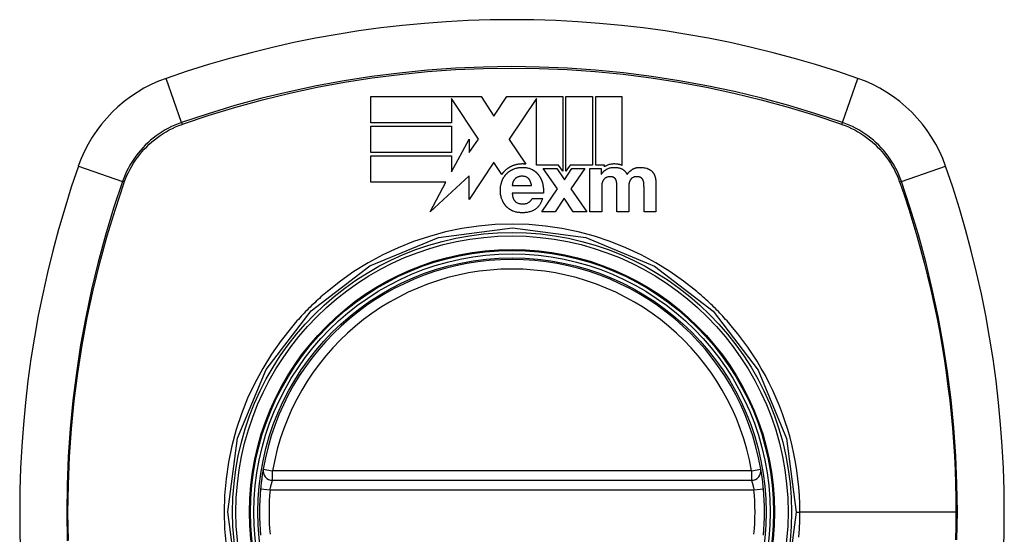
# Model space of a CAD drawing. Header units: inches. Extents: x 25 to 686, y 75 to 315.
# Tile 151 of 256: x 350.08 to 351.301, y 189.987 to 190.625. Entities that reach past the tile are written whole.
import ezdxf

# ---------------------------------------------------------------- set-up
doc = ezdxf.new("R2010")
doc.units = ezdxf.units.IN
doc.header["$MEASUREMENT"] = 0
doc.layers.add('Visible Edges(ANSI)', color=7, linetype='Continuous', lineweight=25)
doc.layers.add('Visible Tangent Edges(ANSI)', color=7, linetype='Continuous', lineweight=25)

msp = doc.modelspace()

# ---------------------------------------------------------------- linework, layer by layer
at = {"layer": 'Visible Edges(ANSI)'}
for p, q in [((350.5153, 190.5299), (350.6521, 190.5299)), ((350.5153, 190.4972), (350.5153, 190.5299)), ((350.6521, 190.5299), (350.668, 190.5058)), ((350.668, 190.5058), (350.6841, 190.5299)), ((350.6841, 190.5299), (350.7207, 190.5299)), ((350.7207, 190.5299), (350.7214, 190.5299)), ((350.7214, 190.5299), (350.7222, 190.5299)), ((350.7222, 190.5299), (350.7533, 190.5299)), ((350.7533, 190.5299), (350.7533, 190.4374)), ((350.7574, 190.5299), (350.7901, 190.5299)), ((350.7574, 190.4374), (350.7574, 190.5299)), ((350.7901, 190.5299), (350.7901, 190.4449)), ((350.7942, 190.4449), (350.7942, 190.5299)), ((350.7942, 190.5299), (350.8268, 190.5299)), ((350.8268, 190.5299), (350.8268, 190.4447)), ((350.6489, 190.4771), (350.6155, 190.5276)), ((350.6155, 190.5276), (350.6155, 190.5276)), ((350.6155, 190.5276), (350.6155, 190.4972)), ((350.7207, 190.5276), (350.687, 190.4771)), ((350.7207, 190.4451), (350.7207, 190.5276)), ((350.6155, 190.4972), (350.5153, 190.4972)), ((350.5153, 190.4605), (350.5153, 190.4931)), ((350.5153, 190.4931), (350.6155, 190.4931)), ((350.6155, 190.4931), (350.6155, 190.4605)), ((350.6155, 190.4367), (350.6372, 190.4771)), ((350.6372, 190.4771), (350.6372, 190.4605)), ((350.6372, 190.4605), (350.6489, 190.4771)), ((350.687, 190.4771), (350.6871, 190.4769)), ((350.6871, 190.4769), (350.7075, 190.4462)), ((350.6155, 190.4605), (350.5153, 190.4605)), ((350.5153, 190.4238), (350.5153, 190.4564)), ((350.5153, 190.4564), (350.6155, 190.4564)), ((350.6155, 190.4564), (350.6155, 190.4367)), ((350.6679, 190.4485), (350.6372, 190.4025)), ((350.6681, 190.4481), (350.6679, 190.4485)), ((350.6778, 190.4335), (350.6681, 190.4481)), ((350.7481, 190.4451), (350.7207, 190.4451)), ((350.7533, 190.4374), (350.7481, 190.4451)), ((350.7612, 190.4431), (350.7574, 190.4374)), ((350.7625, 190.4449), (350.7612, 190.4431)), ((350.7901, 190.4449), (350.7625, 190.4449)), ((350.805, 190.4449), (350.7942, 190.4449)), ((350.805, 190.443), (350.805, 190.4449)), ((350.6372, 190.4315), (350.5889, 190.3872)), ((350.6372, 190.4025), (350.6372, 190.4315)), ((350.7468, 190.4154), (350.7291, 190.4408)), ((350.7291, 190.4408), (350.7459, 190.4408)), ((350.7459, 190.4408), (350.7554, 190.4268)), ((350.7554, 190.4268), (350.7647, 190.4408)), ((350.7809, 190.4408), (350.7633, 190.4157)), ((350.7647, 190.4408), (350.7809, 190.4408)), ((350.7869, 190.4408), (350.8008, 190.4408)), ((350.7869, 190.3872), (350.7869, 190.4408)), ((350.8008, 190.4408), (350.8008, 190.4335)), ((350.8008, 190.4335), (350.801, 190.4335)), ((350.6085, 190.4238), (350.5153, 190.4238)), ((350.5889, 190.3872), (350.6085, 190.4238)), ((350.6908, 190.4198), (350.7147, 190.4198)), ((350.8017, 190.4183), (350.8017, 190.3872)), ((350.8688, 190.4231), (350.8688, 190.3872)), ((350.7294, 190.4104), (350.6908, 190.4104)), ((350.7275, 190.3872), (350.7468, 190.4154)), ((350.7633, 190.4157), (350.7831, 190.3872)), ((350.8205, 190.3872), (350.8205, 190.4173)), ((350.8352, 190.4171), (350.8352, 190.3872)), ((350.8541, 190.3872), (350.8541, 190.4176)), ((350.7155, 190.4038), (350.7285, 190.4038)), ((350.7551, 190.4041), (350.744, 190.3872)), ((350.7663, 190.3872), (350.7551, 190.4041)), ((350.744, 190.3872), (350.7275, 190.3872)), ((350.7831, 190.3872), (350.7663, 190.3872)), ((350.8017, 190.3872), (350.7869, 190.3872)), ((350.8352, 190.3872), (350.8205, 190.3872)), ((350.8688, 190.3872), (350.8541, 190.3872)), ((350.3937, 190.0543), (350.9873, 190.0543))]:
    msp.add_line(p, q, dxfattribs=at)
at = {"layer": 'Visible Edges(ANSI)', "flags": 128}
for points in [[(350.6906, 190.4439), (350.6902, 190.4436), (350.6897, 190.4434), (350.6892, 190.4432), (350.6888, 190.443), (350.6883, 190.4427), (350.6879, 190.4425), (350.6874, 190.4423), (350.687, 190.442), (350.6866, 190.4417), (350.6861, 190.4415), (350.6857, 190.4412), (350.6853, 190.4409), (350.6849, 190.4406), (350.6844, 190.4403), (350.684, 190.44), (350.6836, 190.4397), (350.6832, 190.4394), (350.6829, 190.439), (350.6825, 190.4387), (350.6821, 190.4384), (350.6817, 190.438), (350.6814, 190.4377), (350.681, 190.4373), (350.6807, 190.437)], [(350.7075, 190.4462), (350.7068, 190.4462), (350.706, 190.4463), (350.7053, 190.4463), (350.7046, 190.4464), (350.7039, 190.4464), (350.7032, 190.4464), (350.7025, 190.4464), (350.7018, 190.4463), (350.701, 190.4463), (350.7003, 190.4462), (350.6996, 190.4462), (350.6989, 190.4461), (350.6982, 190.446), (350.6975, 190.4459), (350.6968, 190.4457), (350.6961, 190.4456), (350.6954, 190.4454), (350.6947, 190.4453), (350.694, 190.4451), (350.6933, 190.4449), (350.6926, 190.4446), (350.692, 190.4444), (350.6913, 190.4441), (350.6906, 190.4439)], [(350.806, 190.4436), (350.806, 190.4435), (350.8059, 190.4435), (350.8059, 190.4435), (350.8058, 190.4435), (350.8058, 190.4434), (350.8057, 190.4434), (350.8057, 190.4434), (350.8057, 190.4434), (350.8056, 190.4433), (350.8056, 190.4433), (350.8055, 190.4433), (350.8055, 190.4433), (350.8054, 190.4432), (350.8054, 190.4432), (350.8053, 190.4432), (350.8053, 190.4432), (350.8053, 190.4431), (350.8052, 190.4431), (350.8052, 190.4431), (350.8051, 190.4431), (350.8051, 190.443), (350.805, 190.443), (350.805, 190.443), (350.805, 190.443)], [(350.8268, 190.4447), (350.8261, 190.4449), (350.8254, 190.4452), (350.8247, 190.4454), (350.824, 190.4456), (350.8233, 190.4457), (350.8226, 190.4459), (350.8219, 190.446), (350.8212, 190.4461), (350.8204, 190.4462), (350.8197, 190.4463), (350.819, 190.4463), (350.8181, 190.4464), (350.8172, 190.4464), (350.8163, 190.4464), (350.8153, 190.4463), (350.8142, 190.4462), (350.8132, 190.446), (350.8121, 190.4458), (350.811, 190.4456), (350.81, 190.4453), (350.809, 190.4449), (350.8079, 190.4445), (350.807, 190.4441), (350.806, 190.4436)], [(350.6807, 190.437), (350.6805, 190.4368), (350.6804, 190.4367), (350.6803, 190.4366), (350.6801, 190.4364), (350.68, 190.4363), (350.6799, 190.4361), (350.6798, 190.436), (350.6796, 190.4358), (350.6795, 190.4357), (350.6794, 190.4356), (350.6793, 190.4354), (350.6791, 190.4353), (350.679, 190.4351), (350.6789, 190.435), (350.6788, 190.4348), (350.6787, 190.4347), (350.6786, 190.4345), (350.6784, 190.4344), (350.6783, 190.4342), (350.6782, 190.4341), (350.6781, 190.4339), (350.678, 190.4338), (350.6779, 190.4336), (350.6778, 190.4335)], [(350.678, 190.4251), (350.6782, 190.4256), (350.6784, 190.426), (350.6785, 190.4264), (350.6787, 190.4268), (350.6789, 190.4272), (350.6791, 190.4276), (350.6793, 190.428), (350.6795, 190.4284), (350.6797, 190.4288), (350.6799, 190.4291), (350.6801, 190.4295), (350.6804, 190.4299), (350.6806, 190.4303), (350.6808, 190.4306), (350.6811, 190.431), (350.6814, 190.4314), (350.6816, 190.4317), (350.6819, 190.4321), (350.6822, 190.4324), (350.6824, 190.4328), (350.6827, 190.4331), (350.683, 190.4334), (350.6833, 190.4338), (350.6836, 190.4341)], [(350.6836, 190.4341), (350.6839, 190.4344), (350.6843, 190.4347), (350.6846, 190.435), (350.6849, 190.4353), (350.6852, 190.4356), (350.6855, 190.4359), (350.6859, 190.4362), (350.6862, 190.4365), (350.6866, 190.4367), (350.6869, 190.437), (350.6873, 190.4373), (350.6876, 190.4375), (350.688, 190.4378), (350.6884, 190.438), (350.6887, 190.4382), (350.6891, 190.4385), (350.6895, 190.4387), (350.6899, 190.4389), (350.6903, 190.4391), (350.6907, 190.4393), (350.6911, 190.4395), (350.6915, 190.4397), (350.6919, 190.4399), (350.6923, 190.4401)], [(350.6923, 190.4401), (350.6932, 190.4404), (350.6941, 190.4408), (350.6951, 190.4411), (350.696, 190.4413), (350.697, 190.4416), (350.698, 190.4418), (350.699, 190.4419), (350.7, 190.4421), (350.701, 190.4421), (350.702, 190.4422), (350.703, 190.4422), (350.704, 190.4422), (350.705, 190.4422), (350.7059, 190.4421), (350.7069, 190.442), (350.7079, 190.4419), (350.7089, 190.4418), (350.7098, 190.4416), (350.7108, 190.4413), (350.7117, 190.4411), (350.7127, 190.4408), (350.7136, 190.4404), (350.7145, 190.44), (350.7153, 190.4396)], [(350.711, 190.4283), (350.7106, 190.4287), (350.7102, 190.4291), (350.7097, 190.4294), (350.7092, 190.4298), (350.7086, 190.43), (350.7081, 190.4303), (350.7075, 190.4305), (350.7069, 190.4307), (350.7063, 190.4308), (350.7057, 190.4309), (350.7051, 190.431), (350.7045, 190.4311), (350.7039, 190.4311), (350.7033, 190.4312), (350.7026, 190.4311), (350.702, 190.4311), (350.7014, 190.4311), (350.7007, 190.431), (350.7001, 190.4309), (350.6995, 190.4308), (350.6989, 190.4306), (350.6983, 190.4305), (350.6977, 190.4302), (350.6972, 190.43)], [(350.7153, 190.4396), (350.7157, 190.4394), (350.7161, 190.4391), (350.7165, 190.4389), (350.7169, 190.4387), (350.7173, 190.4384), (350.7177, 190.4382), (350.7181, 190.4379), (350.7185, 190.4377), (350.7189, 190.4374), (350.7192, 190.4371), (350.7196, 190.4368), (350.7199, 190.4365), (350.7203, 190.4362), (350.7206, 190.4359), (350.721, 190.4356), (350.7213, 190.4353), (350.7216, 190.4349), (350.7219, 190.4346), (350.7222, 190.4343), (350.7225, 190.4339), (350.7228, 190.4336), (350.7231, 190.4332), (350.7234, 190.4329), (350.7237, 190.4325)], [(350.7237, 190.4325), (350.7239, 190.4321), (350.7242, 190.4317), (350.7245, 190.4313), (350.7247, 190.4309), (350.725, 190.4305), (350.7252, 190.4301), (350.7255, 190.4297), (350.7257, 190.4293), (350.7259, 190.4289), (350.7261, 190.4285), (350.7263, 190.4281), (350.7265, 190.4276), (350.7267, 190.4272), (350.7269, 190.4268), (350.7271, 190.4263), (350.7272, 190.4259), (350.7274, 190.4255), (350.7276, 190.425), (350.7277, 190.4246), (350.7279, 190.4242), (350.728, 190.4237), (350.7281, 190.4233), (350.7283, 190.4228), (350.7284, 190.4224)], [(350.801, 190.4335), (350.8013, 190.4339), (350.8015, 190.4342), (350.8017, 190.4345), (350.802, 190.4348), (350.8022, 190.4351), (350.8025, 190.4354), (350.8028, 190.4357), (350.803, 190.436), (350.8033, 190.4363), (350.8036, 190.4366), (350.8039, 190.4369), (350.8041, 190.4371), (350.8044, 190.4374), (350.8047, 190.4377), (350.805, 190.4379), (350.8054, 190.4382), (350.8057, 190.4384), (350.806, 190.4387), (350.8063, 190.4389), (350.8066, 190.4391), (350.807, 190.4393), (350.8073, 190.4395), (350.8077, 190.4398), (350.808, 190.44)], [(350.808, 190.44), (350.8089, 190.4404), (350.8098, 190.4408), (350.8107, 190.4412), (350.8116, 190.4415), (350.8126, 190.4417), (350.8135, 190.4419), (350.8144, 190.442), (350.8153, 190.4421), (350.8162, 190.4422), (350.817, 190.4422), (350.8178, 190.4422), (350.8185, 190.4422), (350.8192, 190.4422), (350.8199, 190.4421), (350.8206, 190.442), (350.8213, 190.4419), (350.822, 190.4418), (350.8227, 190.4416), (350.8234, 190.4415), (350.824, 190.4413), (350.8247, 190.4411), (350.8254, 190.4408), (350.826, 190.4406), (350.8267, 190.4403)], [(350.8169, 190.4294), (350.8167, 190.4296), (350.8164, 190.4297), (350.8162, 190.4299), (350.8159, 190.43), (350.8156, 190.4301), (350.8153, 190.4302), (350.815, 190.4303), (350.8148, 190.4303), (350.8145, 190.4304), (350.8142, 190.4304), (350.8139, 190.4305), (350.8136, 190.4305), (350.8133, 190.4306), (350.813, 190.4306), (350.8127, 190.4306), (350.8124, 190.4306), (350.8121, 190.4306), (350.8118, 190.4306), (350.8115, 190.4306), (350.8111, 190.4306), (350.8107, 190.4306), (350.8102, 190.4305), (350.8096, 190.4303), (350.8089, 190.4302)], [(350.8267, 190.4403), (350.827, 190.4401), (350.8274, 190.4399), (350.8277, 190.4397), (350.8281, 190.4395), (350.8284, 190.4393), (350.8287, 190.439), (350.8291, 190.4388), (350.8294, 190.4385), (350.8297, 190.4382), (350.83, 190.438), (350.8302, 190.4377), (350.8305, 190.4374), (350.8308, 190.4371), (350.831, 190.4368), (350.8313, 190.4364), (350.8315, 190.4361), (350.8317, 190.4358), (350.8319, 190.4354), (350.8321, 190.4351), (350.8323, 190.4348), (350.8325, 190.4344), (350.8327, 190.434), (350.8329, 190.4337), (350.833, 190.4333)], [(350.833, 190.4333), (350.8332, 190.4336), (350.8335, 190.4339), (350.8337, 190.4342), (350.8339, 190.4345), (350.8342, 190.4348), (350.8344, 190.4351), (350.8346, 190.4354), (350.8349, 190.4357), (350.8351, 190.4359), (350.8354, 190.4362), (350.8357, 190.4365), (350.8359, 190.4367), (350.8362, 190.437), (350.8365, 190.4372), (350.8368, 190.4375), (350.8371, 190.4377), (350.8374, 190.438), (350.8377, 190.4382), (350.838, 190.4384), (350.8383, 190.4387), (350.8386, 190.4389), (350.8389, 190.4391), (350.8392, 190.4393), (350.8395, 190.4395)], [(350.8395, 190.4395), (350.8399, 190.4398), (350.8402, 190.44), (350.8406, 190.4402), (350.841, 190.4404), (350.8414, 190.4406), (350.8418, 190.4408), (350.8422, 190.4409), (350.8426, 190.4411), (350.843, 190.4412), (350.8434, 190.4414), (350.8438, 190.4415), (350.8442, 190.4416), (350.8447, 190.4417), (350.8453, 190.4419), (350.846, 190.442), (350.8469, 190.4421), (350.8479, 190.4422), (350.849, 190.4422), (350.8502, 190.4422), (350.8516, 190.4421), (350.853, 190.442), (350.8543, 190.4418), (350.8557, 190.4415), (350.8571, 190.4412)], [(350.85, 190.4296), (350.8497, 190.4298), (350.8493, 190.4299), (350.849, 190.43), (350.8487, 190.4302), (350.8483, 190.4303), (350.848, 190.4303), (350.8477, 190.4304), (350.8473, 190.4305), (350.847, 190.4305), (350.8466, 190.4306), (350.8463, 190.4306), (350.8459, 190.4306), (350.8455, 190.4306), (350.8451, 190.4306), (350.8447, 190.4306), (350.8442, 190.4306), (350.8437, 190.4306), (350.8431, 190.4305), (350.8426, 190.4304), (350.842, 190.4303), (350.8415, 190.4301), (350.841, 190.4299), (350.8405, 190.4297), (350.84, 190.4294)], [(350.8571, 190.4412), (350.8573, 190.4411), (350.8576, 190.441), (350.8579, 190.4409), (350.8582, 190.4408), (350.8585, 190.4407), (350.8588, 190.4406), (350.859, 190.4405), (350.8593, 190.4404), (350.8596, 190.4403), (350.8598, 190.4401), (350.8601, 190.44), (350.8604, 190.4399), (350.8606, 190.4397), (350.8609, 190.4396), (350.8611, 190.4394), (350.8614, 190.4393), (350.8616, 190.4391), (350.8619, 190.439), (350.8621, 190.4388), (350.8624, 190.4386), (350.8626, 190.4384), (350.8628, 190.4383), (350.863, 190.4381), (350.8633, 190.4379)], [(350.8633, 190.4379), (350.8635, 190.4377), (350.8637, 190.4375), (350.8639, 190.4373), (350.8642, 190.437), (350.8644, 190.4368), (350.8646, 190.4366), (350.8648, 190.4364), (350.8649, 190.4361), (350.8651, 190.4359), (350.8653, 190.4356), (350.8655, 190.4354), (350.8657, 190.4351), (350.8658, 190.4349), (350.866, 190.4346), (350.8661, 190.4344), (350.8663, 190.4341), (350.8664, 190.4338), (350.8666, 190.4336), (350.8667, 190.4333), (350.8668, 190.433), (350.867, 190.4328), (350.8671, 190.4325), (350.8672, 190.4322), (350.8673, 190.4319)], [(350.8673, 190.4319), (350.8674, 190.4316), (350.8676, 190.4312), (350.8677, 190.4309), (350.8678, 190.4305), (350.8679, 190.4302), (350.868, 190.4298), (350.8681, 190.4294), (350.8682, 190.4291), (350.8683, 190.4287), (350.8683, 190.4283), (350.8684, 190.4279), (350.8684, 190.4276), (350.8685, 190.4272), (350.8686, 190.4268), (350.8686, 190.4264), (350.8686, 190.4261), (350.8687, 190.4257), (350.8687, 190.4253), (350.8687, 190.4249), (350.8687, 190.4246), (350.8687, 190.4242), (350.8688, 190.4238), (350.8688, 190.4234), (350.8688, 190.4231)], [(350.678, 190.4026), (350.6776, 190.4038), (350.6772, 190.405), (350.6769, 190.4062), (350.6766, 190.4075), (350.6764, 190.4087), (350.6763, 190.41), (350.6762, 190.4111), (350.6761, 190.4122), (350.6761, 190.4132), (350.6761, 190.4141), (350.6761, 190.4149), (350.6761, 190.4157), (350.6762, 190.4165), (350.6762, 190.4173), (350.6763, 190.4181), (350.6764, 190.4189), (350.6766, 190.4197), (350.6767, 190.4205), (350.6769, 190.4213), (350.6771, 190.4221), (350.6773, 190.4228), (350.6775, 190.4236), (350.6778, 190.4244), (350.678, 190.4251)], [(350.6915, 190.4233), (350.6914, 190.4231), (350.6914, 190.423), (350.6913, 190.4229), (350.6913, 190.4227), (350.6913, 190.4226), (350.6912, 190.4224), (350.6912, 190.4223), (350.6912, 190.4221), (350.6911, 190.422), (350.6911, 190.4218), (350.6911, 190.4217), (350.691, 190.4215), (350.691, 190.4214), (350.691, 190.4212), (350.6909, 190.4211), (350.6909, 190.4209), (350.6909, 190.4208), (350.6909, 190.4206), (350.6909, 190.4205), (350.6908, 190.4203), (350.6908, 190.4202), (350.6908, 190.4201), (350.6908, 190.4199), (350.6908, 190.4198)], [(350.6934, 190.427), (350.6933, 190.4269), (350.6932, 190.4267), (350.6931, 190.4266), (350.693, 190.4264), (350.6929, 190.4263), (350.6928, 190.4261), (350.6927, 190.426), (350.6926, 190.4258), (350.6925, 190.4257), (350.6924, 190.4255), (350.6923, 190.4254), (350.6923, 190.4252), (350.6922, 190.4251), (350.6921, 190.4249), (350.692, 190.4248), (350.6919, 190.4246), (350.6919, 190.4244), (350.6918, 190.4243), (350.6917, 190.4241), (350.6917, 190.424), (350.6916, 190.4238), (350.6916, 190.4236), (350.6915, 190.4235), (350.6915, 190.4233)], [(350.6972, 190.43), (350.697, 190.4299), (350.6968, 190.4298), (350.6966, 190.4297), (350.6964, 190.4296), (350.6963, 190.4295), (350.6961, 190.4294), (350.6959, 190.4293), (350.6958, 190.4291), (350.6956, 190.429), (350.6954, 190.4289), (350.6953, 190.4288), (350.6951, 190.4287), (350.695, 190.4286), (350.6948, 190.4284), (350.6947, 190.4283), (350.6945, 190.4282), (350.6944, 190.428), (350.6942, 190.4279), (350.6941, 190.4277), (350.6939, 190.4276), (350.6938, 190.4275), (350.6937, 190.4273), (350.6935, 190.4272), (350.6934, 190.427)], [(350.7147, 190.4198), (350.7146, 190.4201), (350.7146, 190.4205), (350.7145, 190.4209), (350.7144, 190.4213), (350.7143, 190.4217), (350.7142, 190.422), (350.7141, 190.4224), (350.714, 190.4228), (350.7138, 190.4232), (350.7137, 190.4235), (350.7136, 190.4239), (350.7134, 190.4243), (350.7133, 190.4246), (350.7131, 190.425), (350.713, 190.4253), (350.7128, 190.4257), (350.7126, 190.426), (350.7124, 190.4264), (350.7122, 190.4267), (350.712, 190.427), (350.7118, 190.4273), (350.7115, 190.4277), (350.7113, 190.428), (350.711, 190.4283)], [(350.7284, 190.4224), (350.7285, 190.4219), (350.7286, 190.4214), (350.7287, 190.4209), (350.7288, 190.4204), (350.7289, 190.4199), (350.729, 190.4194), (350.7291, 190.4189), (350.7291, 190.4184), (350.7292, 190.4179), (350.7293, 190.4174), (350.7293, 190.4169), (350.7294, 190.4164), (350.7294, 190.4159), (350.7294, 190.4154), (350.7295, 190.4149), (350.7295, 190.4144), (350.7295, 190.4139), (350.7295, 190.4134), (350.7295, 190.4129), (350.7295, 190.4124), (350.7295, 190.4119), (350.7295, 190.4114), (350.7294, 190.4109), (350.7294, 190.4104)], [(350.8028, 190.4247), (350.8027, 190.4244), (350.8026, 190.4242), (350.8025, 190.4239), (350.8024, 190.4237), (350.8023, 190.4234), (350.8022, 190.4232), (350.8022, 190.4229), (350.8021, 190.4226), (350.802, 190.4224), (350.802, 190.4221), (350.8019, 190.4218), (350.8019, 190.4216), (350.8018, 190.4213), (350.8018, 190.421), (350.8018, 190.4208), (350.8017, 190.4205), (350.8017, 190.4202), (350.8017, 190.4199), (350.8017, 190.4197), (350.8017, 190.4194), (350.8017, 190.4191), (350.8017, 190.4189), (350.8017, 190.4186), (350.8017, 190.4183)], [(350.8055, 190.4284), (350.8054, 190.4283), (350.8052, 190.4282), (350.8051, 190.428), (350.805, 190.4279), (350.8048, 190.4277), (350.8047, 190.4276), (350.8046, 190.4275), (350.8044, 190.4273), (350.8043, 190.4272), (350.8042, 190.427), (350.8041, 190.4269), (350.804, 190.4267), (350.8038, 190.4265), (350.8037, 190.4264), (350.8036, 190.4262), (350.8035, 190.426), (350.8034, 190.4259), (350.8033, 190.4257), (350.8032, 190.4255), (350.8031, 190.4254), (350.803, 190.4252), (350.803, 190.425), (350.8029, 190.4249), (350.8028, 190.4247)], [(350.8089, 190.4302), (350.8087, 190.4301), (350.8085, 190.4301), (350.8084, 190.43), (350.8082, 190.43), (350.8081, 190.4299), (350.808, 190.4299), (350.8078, 190.4298), (350.8077, 190.4297), (350.8075, 190.4297), (350.8074, 190.4296), (350.8072, 190.4295), (350.8071, 190.4295), (350.807, 190.4294), (350.8068, 190.4293), (350.8067, 190.4292), (350.8066, 190.4291), (350.8064, 190.4291), (350.8063, 190.429), (350.8062, 190.4289), (350.806, 190.4288), (350.8059, 190.4287), (350.8058, 190.4286), (350.8057, 190.4285), (350.8055, 190.4284)], [(350.8195, 190.4263), (350.8195, 190.4264), (350.8194, 190.4266), (350.8193, 190.4268), (350.8192, 190.4269), (350.8192, 190.4271), (350.8191, 190.4272), (350.819, 190.4274), (350.8189, 190.4275), (350.8188, 190.4276), (350.8187, 190.4278), (350.8186, 190.4279), (350.8185, 190.4281), (350.8184, 190.4282), (350.8183, 190.4283), (350.8181, 190.4284), (350.818, 190.4286), (350.8179, 190.4287), (350.8178, 190.4288), (350.8176, 190.4289), (350.8175, 190.429), (350.8174, 190.4291), (350.8172, 190.4292), (350.8171, 190.4293), (350.8169, 190.4294)], [(350.8204, 190.422), (350.8204, 190.4222), (350.8204, 190.4224), (350.8204, 190.4225), (350.8203, 190.4227), (350.8203, 190.4229), (350.8203, 190.4231), (350.8203, 190.4233), (350.8203, 190.4234), (350.8202, 190.4236), (350.8202, 190.4238), (350.8202, 190.424), (350.8201, 190.4242), (350.8201, 190.4243), (350.8201, 190.4245), (350.82, 190.4247), (350.82, 190.4249), (350.8199, 190.4251), (350.8199, 190.4252), (350.8198, 190.4254), (350.8198, 190.4256), (350.8197, 190.4258), (350.8196, 190.4259), (350.8196, 190.4261), (350.8195, 190.4263)], [(350.8205, 190.4173), (350.8205, 190.4175), (350.8205, 190.4177), (350.8205, 190.4179), (350.8205, 190.4181), (350.8205, 190.4183), (350.8205, 190.4185), (350.8205, 190.4186), (350.8205, 190.4188), (350.8205, 190.419), (350.8205, 190.4192), (350.8205, 190.4194), (350.8205, 190.4196), (350.8205, 190.4198), (350.8205, 190.42), (350.8205, 190.4202), (350.8205, 190.4204), (350.8204, 190.4206), (350.8204, 190.4208), (350.8204, 190.421), (350.8204, 190.4212), (350.8204, 190.4214), (350.8204, 190.4216), (350.8204, 190.4218), (350.8204, 190.422)], [(350.8356, 190.422), (350.8355, 190.4218), (350.8355, 190.4216), (350.8355, 190.4214), (350.8355, 190.4212), (350.8354, 190.421), (350.8354, 190.4208), (350.8354, 190.4206), (350.8354, 190.4204), (350.8353, 190.4202), (350.8353, 190.4199), (350.8353, 190.4197), (350.8353, 190.4195), (350.8353, 190.4193), (350.8353, 190.4191), (350.8353, 190.4189), (350.8352, 190.4187), (350.8352, 190.4185), (350.8352, 190.4183), (350.8352, 190.4181), (350.8352, 190.4179), (350.8352, 190.4177), (350.8352, 190.4175), (350.8352, 190.4173), (350.8352, 190.4171)], [(350.837, 190.4263), (350.8369, 190.4262), (350.8368, 190.426), (350.8367, 190.4258), (350.8367, 190.4257), (350.8366, 190.4255), (350.8365, 190.4253), (350.8364, 190.4251), (350.8364, 190.4249), (350.8363, 190.4248), (350.8362, 190.4246), (350.8362, 190.4244), (350.8361, 190.4242), (350.836, 190.424), (350.836, 190.4239), (350.8359, 190.4237), (350.8359, 190.4235), (350.8358, 190.4233), (350.8358, 190.4231), (350.8357, 190.4229), (350.8357, 190.4227), (350.8357, 190.4226), (350.8356, 190.4224), (350.8356, 190.4222), (350.8356, 190.422)], [(350.84, 190.4294), (350.8399, 190.4293), (350.8397, 190.4292), (350.8396, 190.4291), (350.8394, 190.429), (350.8393, 190.4289), (350.8391, 190.4288), (350.839, 190.4287), (350.8388, 190.4286), (350.8387, 190.4285), (350.8386, 190.4283), (350.8384, 190.4282), (350.8383, 190.4281), (350.8382, 190.4279), (350.8381, 190.4278), (350.838, 190.4277), (350.8378, 190.4275), (350.8377, 190.4274), (350.8376, 190.4272), (350.8375, 190.4271), (350.8374, 190.427), (350.8373, 190.4268), (350.8372, 190.4266), (350.8371, 190.4265), (350.837, 190.4263)], [(350.8527, 190.4268), (350.8526, 190.4269), (350.8525, 190.4271), (350.8525, 190.4272), (350.8524, 190.4274), (350.8523, 190.4275), (350.8522, 190.4276), (350.8521, 190.4278), (350.852, 190.4279), (350.8519, 190.428), (350.8518, 190.4281), (350.8517, 190.4283), (350.8515, 190.4284), (350.8514, 190.4285), (350.8513, 190.4286), (350.8512, 190.4287), (350.8511, 190.4288), (350.8509, 190.4289), (350.8508, 190.429), (350.8507, 190.4291), (350.8505, 190.4292), (350.8504, 190.4293), (350.8503, 190.4294), (350.8501, 190.4295), (350.85, 190.4296)], [(350.8538, 190.4227), (350.8538, 190.4228), (350.8538, 190.423), (350.8538, 190.4232), (350.8538, 190.4234), (350.8537, 190.4236), (350.8537, 190.4237), (350.8537, 190.4239), (350.8536, 190.4241), (350.8536, 190.4243), (350.8536, 190.4244), (350.8535, 190.4246), (350.8535, 190.4248), (350.8534, 190.425), (350.8534, 190.4251), (350.8533, 190.4253), (350.8533, 190.4255), (350.8532, 190.4256), (350.8532, 190.4258), (350.8531, 190.426), (350.853, 190.4261), (350.8529, 190.4263), (350.8529, 190.4265), (350.8528, 190.4266), (350.8527, 190.4268)], [(350.8541, 190.4176), (350.8541, 190.4178), (350.8541, 190.418), (350.8541, 190.4182), (350.8541, 190.4184), (350.854, 190.4186), (350.854, 190.4189), (350.854, 190.4191), (350.854, 190.4193), (350.854, 190.4195), (350.854, 190.4197), (350.854, 190.4199), (350.854, 190.4201), (350.854, 190.4203), (350.854, 190.4205), (350.854, 190.4208), (350.854, 190.421), (350.854, 190.4212), (350.8539, 190.4214), (350.8539, 190.4216), (350.8539, 190.4218), (350.8539, 190.422), (350.8539, 190.4222), (350.8539, 190.4224), (350.8538, 190.4227)], [(350.6908, 190.4104), (350.6908, 190.41), (350.6908, 190.4095), (350.6909, 190.409), (350.6909, 190.4086), (350.691, 190.4081), (350.691, 190.4077), (350.6911, 190.4072), (350.6912, 190.4067), (350.6913, 190.4063), (350.6914, 190.4058), (350.6915, 190.4054), (350.6916, 190.4049), (350.6918, 190.4045), (350.6919, 190.404), (350.6921, 190.4036), (350.6923, 190.4032), (350.6925, 190.4027), (350.6927, 190.4023), (350.6929, 190.4019), (350.6932, 190.4015), (350.6935, 190.4011), (350.6938, 190.4008), (350.6941, 190.4004), (350.6944, 190.4001)], [(350.6834, 190.3937), (350.6831, 190.394), (350.6828, 190.3943), (350.6825, 190.3947), (350.6823, 190.395), (350.682, 190.3953), (350.6817, 190.3957), (350.6815, 190.396), (350.6812, 190.3964), (350.681, 190.3968), (350.6807, 190.3971), (350.6805, 190.3975), (350.6802, 190.3979), (350.68, 190.3982), (350.6798, 190.3986), (350.6796, 190.399), (350.6794, 190.3994), (350.6792, 190.3998), (350.679, 190.4002), (350.6788, 190.4005), (350.6786, 190.4009), (350.6785, 190.4013), (350.6783, 190.4018), (350.6781, 190.4022), (350.678, 190.4026)], [(350.6944, 190.4001), (350.6949, 190.3996), (350.6955, 190.3992), (350.6961, 190.3988), (350.6968, 190.3984), (350.6974, 190.3981), (350.6981, 190.3978), (350.6988, 190.3976), (350.6995, 190.3974), (350.7002, 190.3972), (350.7009, 190.3971), (350.7017, 190.397), (350.7024, 190.3969), (350.7032, 190.3969), (350.7039, 190.3969), (350.7047, 190.3969), (350.7056, 190.397), (350.7064, 190.3971), (350.7072, 190.3972), (350.708, 190.3974), (350.7088, 190.3976), (350.7095, 190.3979), (350.7102, 190.3983), (350.7109, 190.3987), (350.7116, 190.3991)], [(350.7116, 190.3991), (350.7118, 190.3993), (350.712, 190.3994), (350.7122, 190.3996), (350.7125, 190.3997), (350.7127, 190.3999), (350.7129, 190.4001), (350.7131, 190.4002), (350.7133, 190.4004), (350.7135, 190.4006), (350.7136, 190.4008), (350.7138, 190.401), (350.714, 190.4012), (350.7142, 190.4014), (350.7143, 190.4016), (350.7145, 190.4018), (350.7146, 190.402), (350.7148, 190.4022), (350.7149, 190.4024), (350.715, 190.4026), (350.7152, 190.4029), (350.7153, 190.4031), (350.7154, 190.4033), (350.7155, 190.4036), (350.7155, 190.4038)], [(350.7285, 190.4038), (350.7283, 190.4031), (350.728, 190.4025), (350.7278, 190.4018), (350.7275, 190.4012), (350.7272, 190.4005), (350.727, 190.3998), (350.7267, 190.3992), (350.7263, 190.3986), (350.726, 190.3979), (350.7257, 190.3973), (350.7253, 190.3967), (350.7249, 190.3961), (350.7245, 190.3955), (350.7241, 190.3949), (350.7237, 190.3944), (350.7232, 190.3938), (350.7227, 190.3933), (350.7223, 190.3928), (350.7218, 190.3923), (350.7212, 190.3918), (350.7207, 190.3913), (350.7201, 190.3909), (350.7196, 190.3904), (350.719, 190.39)], [(350.692, 190.3879), (350.6916, 190.3881), (350.6912, 190.3883), (350.6908, 190.3884), (350.6904, 190.3886), (350.69, 190.3888), (350.6896, 190.389), (350.6892, 190.3892), (350.6889, 190.3894), (350.6885, 190.3896), (350.6881, 190.3899), (350.6878, 190.3901), (350.6874, 190.3903), (350.687, 190.3906), (350.6867, 190.3908), (350.6863, 190.3911), (350.686, 190.3913), (350.6856, 190.3916), (350.6853, 190.3919), (350.685, 190.3922), (350.6847, 190.3925), (350.6843, 190.3927), (350.684, 190.393), (350.6837, 190.3934), (350.6834, 190.3937)], [(350.719, 190.39), (350.718, 190.3894), (350.717, 190.3889), (350.7159, 190.3884), (350.7149, 190.3879), (350.7138, 190.3875), (350.7127, 190.3872), (350.7116, 190.3869), (350.7104, 190.3866), (350.7093, 190.3864), (350.7082, 190.3862), (350.707, 190.3861), (350.7058, 190.386), (350.7047, 190.3859), (350.7035, 190.3859), (350.7023, 190.3859), (350.7011, 190.386), (350.7, 190.3861), (350.6988, 190.3862), (350.6976, 190.3864), (350.6965, 190.3866), (350.6953, 190.3868), (350.6942, 190.3872), (350.6931, 190.3875), (350.692, 190.3879)], [(350.382, 190.0682), (350.382, 190.0681), (350.382, 190.0679), (350.382, 190.0677), (350.3819, 190.0673), (350.3818, 190.0668), (350.3817, 190.0663), (350.3816, 190.0656), (350.3815, 190.0649), (350.3814, 190.064), (350.3812, 190.0631), (350.381, 190.0621), (350.3809, 190.061), (350.3807, 190.0598), (350.3805, 190.0585), (350.3804, 190.0572), (350.3802, 190.0559), (350.38, 190.0545), (350.3798, 190.053), (350.3796, 190.0515), (350.3794, 190.05), (350.3793, 190.0484), (350.3791, 190.0468), (350.379, 190.0452), (350.3788, 190.0436)], [(351.0022, 190.0436), (351.002, 190.0452), (351.0018, 190.0468), (351.0017, 190.0484), (351.0015, 190.05), (351.0013, 190.0515), (351.0012, 190.053), (351.001, 190.0545), (351.0008, 190.0559), (351.0006, 190.0572), (351.0004, 190.0585), (351.0002, 190.0598), (351.0001, 190.061), (350.9999, 190.0621), (350.9998, 190.0631), (350.9996, 190.064), (350.9995, 190.0649), (350.9993, 190.0656), (350.9992, 190.0663), (350.9991, 190.0668), (350.9991, 190.0673), (350.999, 190.0677), (350.999, 190.0679), (350.9989, 190.0681), (350.9989, 190.0682)]]:
    msp.add_lwpolyline(points, dxfattribs=at)
at = {"layer": 'Visible Edges(ANSI)'}
for radius in [0.3199, 0.315]:
    msp.add_circle((350.6905, 190.015), radius, dxfattribs=at)
for centre, radius, start, end in [((350.6905, 189.326), 1.2992, 70.7337, 109.2663), ((350.3202, 190.3852), 0.1772, 109.2663, 160.7337), ((351.0607, 190.3852), 0.1772, 19.2663, 70.7337), ((351.3795, 190.015), 1.2992, 160.7337, 199.2663), ((350.0015, 190.015), 1.2992, 340.7337, 19.2663), ((350.6905, 190.015), 0.313, 9.784, 170.216), ((350.3937, 190.0661), 0.0118, 170.216, 270), ((350.9873, 190.0661), 0.0118, 270, 9.784), ((350.6905, 190.015), 0.313, 174.7499, 185.2501), ((350.6905, 190.015), 0.313, 354.7499, 5.2501)]:
    msp.add_arc(centre, radius, start, end, dxfattribs=at)
at = {"layer": 'Visible Tangent Edges(ANSI)'}
for p, q in [((350.2809, 190.4978), (350.2618, 190.5524)), ((351.1001, 190.4978), (351.1192, 190.5524)), ((350.2817, 190.4955), (350.2821, 190.4957)), ((351.0988, 190.4957), (351.0993, 190.4955)), ((350.153, 190.4437), (350.2077, 190.4245)), ((351.1733, 190.4245), (351.228, 190.4437)), ((350.2098, 190.4233), (350.2099, 190.4238)), ((351.171, 190.4238), (351.1712, 190.4233)), ((350.382, 190.0682), (350.3937, 190.0661)), ((350.3937, 190.0543), (350.3937, 190.0661)), ((350.9873, 190.0661), (350.3937, 190.0661)), ((350.9873, 190.0661), (350.9989, 190.0682)), ((350.9873, 190.0661), (350.9873, 190.0543)), ((350.3788, 190.0436), (350.3906, 190.0425)), ((350.3906, 190.0425), (350.9904, 190.0425)), ((350.9904, 190.0425), (351.0022, 190.0436)), ((351.0427, 190.015), (351.0473, 190.015)), ((351.2408, 190.015), (351.0473, 190.015))]:
    msp.add_line(p, q, dxfattribs=at)
at = {"layer": 'Visible Tangent Edges(ANSI)', "flags": 128}
for points in [[(351.1001, 190.4978), (351.0671, 190.5087), (351.0338, 190.5188), (351.0002, 190.5279), (350.9663, 190.5361), (350.9321, 190.5433), (350.8978, 190.5496), (350.8633, 190.5549), (350.8286, 190.5593), (350.7939, 190.5627), (350.7592, 190.5651), (350.7244, 190.5665), (350.6897, 190.567), (350.655, 190.5664), (350.6203, 190.565), (350.5856, 190.5625), (350.551, 190.5591), (350.5166, 190.5548), (350.4823, 190.5495), (350.4482, 190.5432), (350.4142, 190.536), (350.3805, 190.5278), (350.347, 190.5187), (350.3138, 190.5087), (350.2809, 190.4978)], [(350.2821, 190.4957), (350.3149, 190.5067), (350.348, 190.5167), (350.3814, 190.5259), (350.415, 190.5341), (350.4488, 190.5414), (350.4828, 190.5477), (350.517, 190.553), (350.5514, 190.5574), (350.5859, 190.5609), (350.6205, 190.5633), (350.6551, 190.5648), (350.6897, 190.5653), (350.7243, 190.5648), (350.759, 190.5634), (350.7936, 190.561), (350.8283, 190.5576), (350.8628, 190.5532), (350.8972, 190.5478), (350.9315, 190.5415), (350.9655, 190.5342), (350.9993, 190.526), (351.0328, 190.5168), (351.066, 190.5067), (351.0988, 190.4957)], [(350.2809, 190.4978), (350.2767, 190.4962), (350.2726, 190.4946), (350.2685, 190.4927), (350.2645, 190.4907), (350.2606, 190.4886), (350.2568, 190.4863), (350.253, 190.4838), (350.2494, 190.4812), (350.2458, 190.4785), (350.2424, 190.4757), (350.239, 190.4727), (350.2358, 190.4696), (350.2327, 190.4664), (350.2298, 190.4631), (350.2269, 190.4596), (350.2242, 190.4561), (350.2216, 190.4524), (350.2192, 190.4487), (350.2169, 190.4448), (350.2147, 190.4409), (350.2127, 190.4369), (350.2109, 190.4329), (350.2092, 190.4287), (350.2077, 190.4245)], [(350.2099, 190.4238), (350.2115, 190.4279), (350.2132, 190.4319), (350.215, 190.4359), (350.217, 190.4398), (350.2191, 190.4436), (350.2214, 190.4473), (350.2238, 190.451), (350.2263, 190.4545), (350.229, 190.458), (350.2318, 190.4613), (350.2347, 190.4646), (350.2377, 190.4677), (350.2408, 190.4708), (350.2441, 190.4737), (350.2475, 190.4765), (350.2509, 190.4791), (350.2545, 190.4817), (350.2581, 190.4841), (350.2619, 190.4863), (350.2657, 190.4885), (350.2696, 190.4905), (350.2735, 190.4923), (350.2776, 190.494), (350.2817, 190.4955)], [(351.0993, 190.4955), (351.1034, 190.494), (351.1074, 190.4923), (351.1114, 190.4904), (351.1153, 190.4885), (351.1191, 190.4863), (351.1228, 190.4841), (351.1265, 190.4817), (351.13, 190.4791), (351.1335, 190.4765), (351.1369, 190.4737), (351.1401, 190.4708), (351.1433, 190.4677), (351.1463, 190.4646), (351.1492, 190.4613), (351.152, 190.458), (351.1547, 190.4545), (351.1572, 190.451), (351.1596, 190.4473), (351.1619, 190.4436), (351.164, 190.4398), (351.166, 190.4359), (351.1678, 190.4319), (351.1695, 190.4279), (351.171, 190.4238)], [(351.1733, 190.4245), (351.1718, 190.4287), (351.1701, 190.4329), (351.1682, 190.4369), (351.1662, 190.4409), (351.1641, 190.4449), (351.1618, 190.4487), (351.1593, 190.4524), (351.1568, 190.4561), (351.154, 190.4596), (351.1512, 190.4631), (351.1482, 190.4664), (351.1451, 190.4696), (351.1419, 190.4727), (351.1386, 190.4757), (351.1351, 190.4785), (351.1316, 190.4812), (351.1279, 190.4838), (351.1242, 190.4863), (351.1204, 190.4886), (351.1164, 190.4907), (351.1125, 190.4927), (351.1084, 190.4946), (351.1043, 190.4962), (351.1001, 190.4978)], [(350.2077, 190.4245), (350.1967, 190.3916), (350.1867, 190.3583), (350.1775, 190.3247), (350.1693, 190.2908), (350.1621, 190.2566), (350.1558, 190.2223), (350.1505, 190.1877), (350.1462, 190.1531), (350.1428, 190.1184), (350.1404, 190.0836), (350.139, 190.0489), (350.1385, 190.0142), (350.139, 189.9795)], [(350.1406, 189.9796), (350.1401, 190.0142), (350.1406, 190.0488), (350.142, 190.0835), (350.1445, 190.1181), (350.1479, 190.1527), (350.1523, 190.1873), (350.1576, 190.2217), (350.164, 190.256), (350.1712, 190.29), (350.1795, 190.3238), (350.1887, 190.3573), (350.1988, 190.3905), (350.2098, 190.4233)], [(351.1712, 190.4233), (351.1768, 190.4069), (351.1822, 190.3905), (351.1873, 190.374), (351.1923, 190.3574), (351.1969, 190.3408), (351.2014, 190.324), (351.2056, 190.3072), (351.2096, 190.2904), (351.2134, 190.2734), (351.2169, 190.2564), (351.2202, 190.2394), (351.2232, 190.2223), (351.226, 190.2051), (351.2286, 190.1879), (351.2309, 190.1707), (351.233, 190.1534), (351.2348, 190.1362), (351.2364, 190.1189), (351.2378, 190.1015), (351.2389, 190.0842), (351.2397, 190.0669), (351.2403, 190.0496), (351.2407, 190.0323), (351.2408, 190.015)], [(351.242, 189.9806), (351.2425, 190.0153), (351.242, 190.05), (351.2405, 190.0847), (351.2381, 190.1194), (351.2347, 190.154), (351.2303, 190.1886), (351.225, 190.223), (351.2187, 190.2572), (351.2115, 190.2912), (351.2033, 190.325), (351.1942, 190.3585), (351.1842, 190.3917), (351.1733, 190.4245)], [(350.9194, 190.2884), (350.9032, 190.3012), (350.8862, 190.3131), (350.8686, 190.3239), (350.8504, 190.3338), (350.8316, 190.3426), (350.8123, 190.3503), (350.7926, 190.3568), (350.7726, 190.3622), (350.7523, 190.3664), (350.7318, 190.3694), (350.7112, 190.3712), (350.6905, 190.3718), (350.6697, 190.3712), (350.649, 190.3693), (350.6285, 190.3663), (350.6082, 190.3621), (350.5881, 190.3567), (350.5685, 190.3502), (350.5492, 190.3425), (350.5305, 190.3338), (350.5122, 190.3239), (350.4946, 190.313), (350.4778, 190.3012), (350.4616, 190.2884)], [(350.3502, 189.9239), (350.3382, 190.0153), (350.3503, 190.1065), (350.3856, 190.1916), (350.4415, 190.2645), (350.5144, 190.3202), (350.5995, 190.3553), (350.6909, 190.3672), (350.7821, 190.3551), (350.8673, 190.3198), (350.94, 190.2639), (350.9957, 190.191), (351.0308, 190.1061), (351.0427, 190.015)], [(350.4616, 190.2884), (350.4596, 190.2867), (350.4576, 190.285), (350.4556, 190.2833), (350.4537, 190.2816), (350.4517, 190.2798), (350.4497, 190.278), (350.4478, 190.2762), (350.4459, 190.2744), (350.444, 190.2726), (350.4421, 190.2708), (350.4402, 190.269), (350.4384, 190.2671), (350.4365, 190.2652), (350.4347, 190.2634), (350.4328, 190.2615), (350.431, 190.2596), (350.4292, 190.2576), (350.4274, 190.2557), (350.4257, 190.2538), (350.4239, 190.2518), (350.4222, 190.2498), (350.4204, 190.2478), (350.4187, 190.2458), (350.417, 190.2438)], [(350.9639, 190.2438), (350.9622, 190.2458), (350.9605, 190.2478), (350.9588, 190.2498), (350.9571, 190.2518), (350.9553, 190.2538), (350.9535, 190.2557), (350.9518, 190.2576), (350.95, 190.2596), (350.9481, 190.2615), (350.9463, 190.2634), (350.9445, 190.2652), (350.9426, 190.2671), (350.9408, 190.269), (350.9389, 190.2708), (350.937, 190.2726), (350.9351, 190.2744), (350.9332, 190.2762), (350.9312, 190.278), (350.9293, 190.2798), (350.9273, 190.2815), (350.9253, 190.2833), (350.9234, 190.285), (350.9214, 190.2867), (350.9194, 190.2884)], [(350.417, 190.2438), (350.4042, 190.2276), (350.3924, 190.2107), (350.3815, 190.1931), (350.3716, 190.1748), (350.3628, 190.156), (350.3552, 190.1368), (350.3486, 190.1171), (350.3433, 190.0971), (350.3391, 190.0768), (350.3361, 190.0563), (350.3343, 190.0356), (350.3337, 190.0149), (350.3343, 189.9941), (350.3361, 189.9734)], [(351.0473, 190.015), (351.0471, 190.0253), (351.0467, 190.0356), (351.0459, 190.046), (351.0449, 190.0563), (351.0435, 190.0666), (351.0418, 190.0769), (351.0399, 190.087), (351.0376, 190.0972), (351.0351, 190.1072), (351.0323, 190.1172), (351.0292, 190.127), (351.0258, 190.1368), (351.0221, 190.1465), (351.0181, 190.156), (351.0139, 190.1655), (351.0093, 190.1749), (351.0045, 190.1841), (350.9995, 190.1931), (350.9942, 190.202), (350.9886, 190.2107), (350.9828, 190.2193), (350.9767, 190.2276), (350.9705, 190.2358), (350.9639, 190.2438)], [(350.3906, 190.0425), (350.3907, 190.0433), (350.3909, 190.0441), (350.391, 190.0448), (350.3912, 190.0456), (350.3914, 190.0463), (350.3915, 190.047), (350.3917, 190.0477), (350.3919, 190.0484), (350.3921, 190.0491), (350.3922, 190.0497), (350.3924, 190.0503), (350.3926, 190.0509), (350.3927, 190.0514), (350.3929, 190.0519), (350.393, 190.0523), (350.3932, 190.0528), (350.3933, 190.0531), (350.3934, 190.0534), (350.3935, 190.0537), (350.3935, 190.0539), (350.3936, 190.0541), (350.3936, 190.0542), (350.3937, 190.0543), (350.3937, 190.0543)], [(350.9873, 190.0543), (350.9873, 190.0543), (350.9873, 190.0542), (350.9874, 190.0541), (350.9874, 190.0539), (350.9875, 190.0537), (350.9876, 190.0534), (350.9877, 190.0531), (350.9878, 190.0528), (350.9879, 190.0523), (350.9881, 190.0519), (350.9882, 190.0514), (350.9884, 190.0509), (350.9886, 190.0503), (350.9887, 190.0497), (350.9889, 190.0491), (350.9891, 190.0484), (350.9893, 190.0477), (350.9894, 190.047), (350.9896, 190.0463), (350.9898, 190.0456), (350.9899, 190.0448), (350.9901, 190.0441), (350.9903, 190.0433), (350.9904, 190.0425)], [(351.0427, 190.015), (351.0307, 189.9236)], [(351.0459, 189.984), (351.0467, 189.9943), (351.0471, 190.0047), (351.0473, 190.015)], [(351.2408, 190.015), (351.2407, 189.9977), (351.2403, 189.9804)]]:
    msp.add_lwpolyline(points, dxfattribs=at)
at = {"layer": 'Visible Tangent Edges(ANSI)'}
for radius in [0.3464, 0.3422, 0.3254, 0.3242]:
    msp.add_circle((350.6905, 190.015), radius, dxfattribs=at)
for start, end in [(9.784, 170.216), (174.7499, 185.2501), (354.7499, 5.2501)]:
    msp.add_arc((350.6905, 190.015), 0.3012, start, end, dxfattribs=at)
for centre, major_axis, start_param, end_param in [((350.2825, 190.4931), (-0.00321, 0.00931), 1.046967, 1.310674), ((351.0984, 190.4931), (-0.00321, -0.00931), 1.830918, 2.094625), ((350.2123, 190.4229), (0.00931, -0.00321), 1.830918, 2.094625), ((351.1686, 190.4229), (-0.00931, -0.00321), 4.18856, 4.452267)]:
    msp.add_ellipse(centre, major_axis=major_axis, ratio=0.002592, start_param=start_param, end_param=end_param, dxfattribs=at)

doc.saveas('drawing.dxf')
